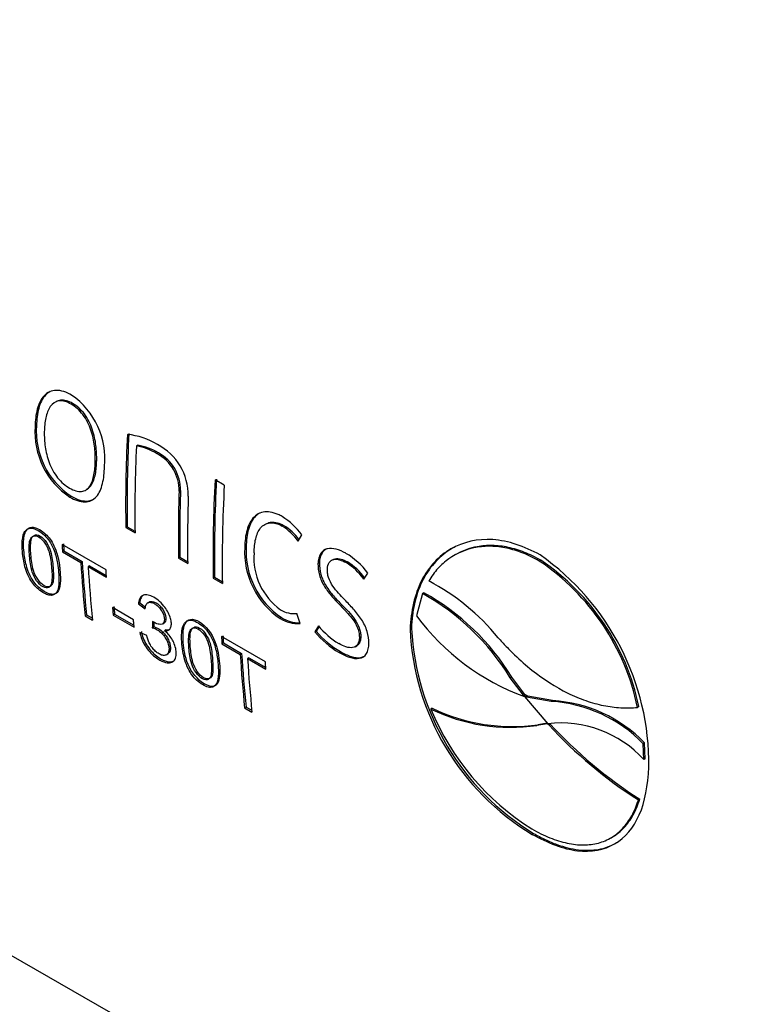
# Paper-space layout 'Invenitec-A4' of a CAD drawing. Header units: millimetres. Extents: x -51 to 244, y -44 to 247.
# Tile 4 of 8: x 193 to 199, y 122 to 131. Entities that reach past the tile are written whole.
import ezdxf

# ---------------------------------------------------------------- set-up
doc = ezdxf.new("R2010")
doc.units = ezdxf.units.MM
doc.layers.add('Default', color=7, linetype='Continuous')
doc.layers.add('FET-30T-30T', color=7, linetype='Continuous')

# ---------------------------------------------------------------- blocks, each defined once
blk = doc.blocks.new('SE1')
at = {"layer": 'FET-30T-30T', "color": 7, "linetype": 'Continuous'}
for p, q in [((224.8573, 92.2824), (259.8051, 72.1053)), ((244.651, 86.0028), (244.6387, 85.9965)), ((244.3346, 85.8083), (244.3222, 85.8014)), ((245.2219, 85.6367), (245.2095, 85.6303)), ((245.403, 85.5687), (245.3907, 85.5623)), ((244.862, 85.5037), (244.8497, 85.4969)), ((245.9799, 85.2872), (245.8991, 85.3339)), ((244.6379, 85.1898), (244.6255, 85.1824)), ((245.596, 85.2393), (245.5837, 85.2326)), ((246.5001, 84.9336), (246.4878, 84.9273)), ((245.1293, 84.9216), (245.117, 84.9142)), ((245.117, 84.9142), (245.1978, 84.8676)), ((245.1293, 84.9216), (245.1976, 84.8822)), ((246.6266, 84.7955), (246.6587, 84.8503)), ((244.9437, 84.5435), (244.5588, 84.7657)), ((244.5748, 84.7105), (244.5625, 84.7024)), ((244.5625, 84.7024), (244.7226, 84.6099)), ((244.5748, 84.7105), (244.735, 84.618)), ((246.1714, 84.7478), (246.159, 84.7409)), ((248.0193, 84.6848), (248.0069, 84.6781)), ((244.735, 84.618), (244.7226, 84.6099)), ((245.591, 84.6551), (245.5787, 84.6477)), ((245.5787, 84.6477), (245.6595, 84.601)), ((245.591, 84.6551), (245.6593, 84.6157)), ((246.8132, 84.6055), (246.8008, 84.599)), ((246.9359, 84.6356), (246.9234, 84.6292)), ((247.0592, 84.6142), (247.0468, 84.6079)), ((248.7527, 84.6285), (248.7402, 84.6217)), ((244.7992, 84.5809), (244.7869, 84.5728)), ((244.7869, 84.5728), (244.9474, 84.4802)), ((244.7992, 84.5809), (244.9464, 84.4959)), ((247.2018, 84.4634), (247.2367, 84.5166)), ((245.895, 84.4795), (245.8826, 84.4721)), ((245.8826, 84.4721), (245.9634, 84.4255)), ((245.895, 84.4795), (245.9632, 84.4401)), ((247.7168, 84.3365), (247.6652, 84.1406)), ((247.7292, 84.3433), (247.7168, 84.3365)), ((245.2393, 84.2551), (245.2269, 84.247)), ((245.2269, 84.247), (245.2871, 84.2012)), ((245.2393, 84.2551), (245.2896, 84.2169)), ((245.321, 84.262), (245.3085, 84.2538)), ((247.0106, 84.2374), (246.9982, 84.2306)), ((245.1843, 84.1074), (245.0009, 84.2133)), ((245.0189, 84.156), (245.0066, 84.1475)), ((245.0189, 84.156), (245.1885, 84.0581)), ((246.6438, 84.0748), (246.6145, 84.1623)), ((244.7736, 84.1487), (244.7614, 84.14)), ((244.7614, 84.14), (244.8256, 84.1029)), ((244.7736, 84.1487), (244.8239, 84.1197)), ((245.0066, 84.1475), (245.19, 84.0416)), ((245.4403, 84.0713), (245.4528, 84.0797)), ((246.4816, 84.1254), (246.4692, 84.118)), ((245.3, 83.9691), (245.2414, 83.9946)), ((245.3617, 84.0458), (245.3494, 84.0374)), ((245.4693, 84.0186), (245.4569, 84.0103)), ((246.8047, 84.054), (246.7738, 83.9997)), ((246.7862, 84.0071), (246.7738, 83.9997)), ((246.8098, 84.0484), (246.7862, 84.0071)), ((247.62, 84.0299), (247.6076, 84.0232)), ((246.3405, 83.7371), (245.9559, 83.9591)), ((245.9719, 83.9039), (245.9596, 83.8958)), ((245.9596, 83.8958), (246.1197, 83.8033)), ((245.9719, 83.9039), (246.1321, 83.8114)), ((247.1759, 83.9581), (247.1636, 83.951)), ((245.4763, 83.8019), (245.4888, 83.8106)), ((246.1321, 83.8114), (246.1197, 83.8033)), ((246.9979, 83.8273), (246.9856, 83.8199)), ((247.1274, 83.8705), (247.14, 83.8779)), ((246.1963, 83.7743), (246.184, 83.7662)), ((246.184, 83.7662), (246.3441, 83.6737)), ((246.1963, 83.7743), (246.3432, 83.6895)), ((248.4983, 83.6048), (248.486, 83.5981)), ((248.6006, 83.446), (248.486, 83.5981)), ((248.613, 83.4528), (248.4983, 83.6048)), ((248.613, 83.4528), (248.6006, 83.446)), ((248.6276, 83.4289), (248.6006, 83.446)), ((248.6101, 83.434), (248.8141, 83.1949)), ((248.6399, 83.4357), (248.613, 83.4528)), ((248.6399, 83.4357), (248.6276, 83.4289)), ((248.8442, 83.3912), (248.6276, 83.4289)), ((248.8566, 83.398), (248.6399, 83.4357)), ((248.8566, 83.398), (248.8442, 83.3912)), ((246.1708, 83.3421), (246.1585, 83.3334)), ((246.1585, 83.3334), (246.2227, 83.2963)), ((246.1708, 83.3421), (246.221, 83.3131)), ((247.8027, 83.3306), (247.7903, 83.3238)), ((249.6125, 83.3459), (249.6001, 83.3391)), ((248.8082, 83.1942), (248.7182, 83.1804)), ((248.7305, 83.1872), (248.7182, 83.1804)), ((248.8102, 83.1994), (248.7305, 83.1872)), ((248.8126, 83.1966), (248.8082, 83.1942)), ((248.8221, 83.1862), (248.8082, 83.1942)), ((248.8344, 83.193), (248.8221, 83.1862)), ((248.8344, 83.193), (248.8307, 83.1951)), ((249.6627, 83.0273), (249.6503, 83.0206)), ((249.6558, 82.8812), (249.6503, 83.0206)), ((249.6682, 82.8879), (249.6627, 83.0273)), ((249.6682, 82.8879), (249.6558, 82.8812)), ((249.6203, 82.5337), (249.608, 82.5269)), ((248.6897, 82.2337), (248.6774, 82.2255)), ((249.3567, 82.1893), (249.3691, 82.1961))]:
    blk.add_line(p, q, dxfattribs=at)
for centre, radius, start, end in [((244.2484, 85.5158), 0.6852, 354.51222, 54.87564), ((245.0092, 85.7542), 0.6886, 176.06945, 236.14294), ((245.0154, 85.7586), 0.6826, 175.82698, 236.42817), ((245.0582, 85.0885), 0.6477, 58.70737, 83.52218), ((245.1248, 85.1293), 0.5081, 58.45246, 80.39998), ((245.1368, 85.135), 0.5089, 58.45528, 80.37077), ((245.164, 85.1976), 0.5007, 359.22541, 62.56955), ((245.2211, 85.2417), 0.3627, 358.56927, 62.12395), ((245.2336, 85.2482), 0.3625, 358.59369, 62.14484), ((246.1897, 84.5224), 0.5723, 34.9595, 58.77071), ((246.2447, 84.5321), 0.464, 34.59789, 58.40609), ((246.257, 84.5382), 0.4642, 35.61841, 58.41152), ((246.8637, 84.7031), 0.7056, 176.92353, 236.01575), ((246.8769, 84.7109), 0.7064, 177.0065, 235.97568), ((246.7945, 84.648), 0.5552, 175.29849, 234.70538), ((246.7097, 84.1243), 0.6569, 36.67084, 59.29159), ((247.4567, 82.8394), 2.2437, 359.37588, 54.91328), ((246.7597, 84.1444), 0.5452, 35.81738, 58.22653), ((246.7719, 84.1504), 0.5456, 36.60358, 58.2311), ((247.5908, 82.9215), 2.0523, 11.74252, 55.93979), ((247.6033, 82.9284), 2.0521, 11.73833, 55.93852), ((246.8724, 82.7263), 1.941, 39.0742, 62.41409), ((246.6986, 82.5063), 2.0944, 31.41722, 60.91119), ((246.711, 82.5131), 2.0943, 31.41627, 60.91117), ((246.5894, 84.3742), 0.2134, 237.15243, 276.73525), ((255.6144, 83.6281), 10.2732, 177.41682, 177.71638), ((255.6128, 83.6353), 10.2593, 177.4928, 177.70664), ((246.6175, 84.3429), 0.2694, 236.6135, 275.60626), ((246.6301, 84.3507), 0.2698, 236.61965, 272.53111), ((249.3163, 85.3635), 2.0547, 216.52634, 249.8977), ((247.3902, 84.5108), 0.8007, 219.6621, 239.64303), ((247.4028, 84.5187), 0.8013, 219.68272, 239.64609), ((247.3863, 84.5379), 0.7566, 219.76475, 237.81486), ((249.8272, 84.1268), 2.222, 182.67296, 238.83789), ((249.8603, 84.1475), 2.2434, 183.00576, 238.54755), ((248.7708, 82.1697), 1.2237, 44.05224, 86.56153), ((248.7832, 82.1765), 1.2237, 44.05189, 86.56208), ((248.4889, 84.7701), 1.6062, 244.21971, 278.20717), ((249.8735, 84.1807), 2.2526, 202.35981, 237.82737), ((248.5013, 84.7769), 1.6062, 244.219, 278.20672), ((248.931, 82.2225), 0.9794, 42.26435, 96.85886), ((251.777, 85.9105), 4.0191, 222.67407, 237.33781), ((251.7894, 85.9173), 4.0192, 222.67434, 237.33797)]:
    blk.add_arc(centre, radius, start, end, dxfattribs=at)
for centre, major_axis, start_param, end_param in [((254.5449, 90.5402), (-6.6675, -11.5484), -0.843008, -0.768616), ((254.5449, 90.5402), (-6.6587, -11.5333), -0.843008, -0.768616), ((254.6257, 90.4935), (-6.6675, -11.5484), -0.838071, -0.768616), ((255.3105, 90.0982), (-6.6675, -11.5484), -0.846921, -0.768607), ((255.3105, 90.0982), (-6.6587, -11.5333), -0.846921, -0.768607), ((255.3913, 90.0515), (-6.6675, -11.5484), -0.846921, -0.768607), ((255.0066, 90.2736), (-6.6675, -11.5484), -0.822083, -0.768616), ((255.0066, 90.2736), (-6.6587, -11.5333), -0.822083, -0.768616), ((255.0874, 90.227), (-6.6675, -11.5484), -0.822523, -0.768616), ((254.1302, 90.7796), (-6.6675, -11.5484), -0.717543, -0.672138), ((254.1302, 90.7796), (-6.6587, -11.5333), -0.717543, -0.672138), ((254.1945, 90.7425), (-6.6675, -11.5484), -0.717543, -0.672138), ((255.5273, 89.973), (-6.6587, -11.5333), -0.717543, -0.672138), ((255.5273, 89.973), (-6.6675, -11.5484), -0.717543, -0.672138), ((255.5916, 89.9359), (-6.6675, -11.5484), -0.717543, -0.672138)]:
    blk.add_ellipse(centre, major_axis=major_axis, ratio=0.57735, start_param=start_param, end_param=end_param, dxfattribs=at)
for points, knots in [([(244.6427, 86.0762), (244.6196, 86.0887), (244.5964, 86.1002), (244.5514, 86.1144), (244.5291, 86.1182), (244.4656, 86.117), (244.4291, 86.0994), (244.3735, 86.0396), (244.3542, 85.9984), (244.3354, 85.9292), (244.3308, 85.9048), (244.3244, 85.8544), (244.3231, 85.828), (244.3222, 85.8014)], [0, 0, 0, 0, 0.125, 0.125, 0.25, 0.25, 0.5, 0.5, 0.75, 0.75, 0.875, 0.875, 1, 1, 1, 1]), ([(244.4533, 86.1067), (244.4386, 86.0988), (244.4252, 86.0883), (244.3996, 86.0607), (244.3877, 86.0429), (244.3681, 86.0036), (244.3603, 85.9821), (244.3478, 85.9361), (244.3432, 85.9116), (244.3368, 85.8612), (244.3355, 85.8348), (244.3346, 85.8083)], [0.3938296, 0.3938296, 0.3938296, 0.3938296, 0.5, 0.5, 0.625, 0.625, 0.75, 0.75, 0.875, 0.875, 1, 1, 1, 1]), ([(244.6387, 85.9965), (244.6203, 86.0064), (244.6019, 86.0153), (244.5664, 86.0252), (244.5488, 86.0269), (244.5007, 86.021), (244.4745, 86.0022), (244.4363, 85.9478), (244.4239, 85.9133), (244.4077, 85.8381), (244.4043, 85.7968), (244.403, 85.7548)], [0, 0, 0, 0, 0.125, 0.125, 0.25, 0.25, 0.5, 0.5, 0.75, 0.75, 1, 1, 1, 1]), ([(244.651, 86.0028), (244.6327, 86.0127), (244.6143, 86.0217), (244.5788, 86.0315), (244.5612, 86.0333), (244.5313, 86.0296), (244.5185, 86.0251), (244.5068, 86.0184)], [0, 0, 0, 0, 0.125, 0.125, 0.25, 0.25, 0.358569, 0.358569, 0.358569, 0.358569]), ([(244.8497, 85.4969), (244.85, 85.5396), (244.8487, 85.5832), (244.8372, 85.6747), (244.8277, 85.7218), (244.8032, 85.7933), (244.7935, 85.817), (244.7702, 85.8626), (244.7565, 85.8848), (244.7265, 85.9244), (244.7097, 85.9425), (244.675, 85.9732), (244.6569, 85.9853), (244.6387, 85.9965)], [0, 0, 0, 0, 0.25, 0.25, 0.5, 0.5, 0.625, 0.625, 0.75, 0.75, 0.875, 0.875, 1, 1, 1, 1]), ([(244.862, 85.5037), (244.8623, 85.5464), (244.8611, 85.59), (244.8496, 85.6814), (244.84, 85.7285), (244.8156, 85.7999), (244.8058, 85.8236), (244.7825, 85.8691), (244.7688, 85.8913), (244.7388, 85.9309), (244.722, 85.9489), (244.6873, 85.9796), (244.6692, 85.9916), (244.651, 86.0028)], [0, 0, 0, 0, 0.25, 0.25, 0.5, 0.5, 0.625, 0.625, 0.75, 0.75, 0.875, 0.875, 1, 1, 1, 1]), ([(244.403, 85.7548), (244.4027, 85.7121), (244.4044, 85.6687), (244.4175, 85.5781), (244.4283, 85.5317), (244.4548, 85.4613), (244.4653, 85.438), (244.49, 85.3932), (244.5044, 85.3714), (244.5356, 85.3324), (244.5528, 85.3146), (244.5881, 85.2842), (244.6063, 85.2721), (244.6245, 85.2609)], [0, 0, 0, 0, 0.25, 0.25, 0.5, 0.5, 0.625, 0.625, 0.75, 0.75, 0.875, 0.875, 1, 1, 1, 1]), ([(244.6245, 85.2609), (244.6428, 85.251), (244.6611, 85.242), (244.6961, 85.2319), (244.7132, 85.2299), (244.7441, 85.2332), (244.7582, 85.2382), (244.7828, 85.2548), (244.7931, 85.266), (244.8198, 85.3058), (244.8308, 85.3394), (244.8455, 85.4141), (244.8483, 85.4549), (244.8497, 85.4969)], [0, 0, 0, 0, 0.125, 0.125, 0.25, 0.25, 0.375, 0.375, 0.5, 0.5, 0.75, 0.75, 1, 1, 1, 1]), ([(244.6255, 85.1824), (244.6486, 85.1699), (244.6717, 85.1583), (244.716, 85.1438), (244.7378, 85.1398), (244.7989, 85.14), (244.8331, 85.1566), (244.8844, 85.2145), (244.9018, 85.2547), (244.9186, 85.323), (244.9227, 85.3472), (244.9284, 85.3973), (244.9296, 85.4236), (244.9305, 85.4503)], [0, 0, 0, 0, 0.125, 0.125, 0.25, 0.25, 0.5, 0.5, 0.75, 0.75, 0.875, 0.875, 1, 1, 1, 1]), ([(244.7778, 85.2505), (244.7795, 85.2515), (244.7812, 85.2525), (244.7951, 85.2619), (244.8054, 85.2731), (244.8321, 85.3129), (244.8431, 85.3463), (244.8579, 85.421), (244.8607, 85.4617), (244.862, 85.5037)], [0.3582571, 0.3582571, 0.3582571, 0.3582571, 0.375, 0.375, 0.5, 0.5, 0.75, 0.75, 1, 1, 1, 1]), ([(244.6379, 85.1898), (244.6611, 85.1772), (244.6842, 85.1656), (244.7287, 85.1511), (244.7506, 85.1471), (244.7956, 85.1473), (244.818, 85.1536), (244.8375, 85.165)], [0, 0, 0, 0, 0.125, 0.125, 0.25, 0.25, 0.4024308, 0.4024308, 0.4024308, 0.4024308]), ([(246.4864, 85.0117), (246.4747, 85.0181), (246.463, 85.0244), (246.4398, 85.0347), (246.4284, 85.0389), (246.3944, 85.0491), (246.3719, 85.0526), (246.3293, 85.052), (246.3094, 85.0482), (246.2726, 85.033), (246.2559, 85.0216), (246.2269, 84.9932), (246.2143, 84.9759), (246.1937, 84.9371), (246.1855, 84.9157), (246.1725, 84.8698), (246.1677, 84.8452), (246.1612, 84.7944), (246.16, 84.7677), (246.159, 84.7409)], [0, 0, 0, 0, 0.0625, 0.0625, 0.125, 0.125, 0.25, 0.25, 0.375, 0.375, 0.5, 0.5, 0.625, 0.625, 0.75, 0.75, 0.875, 0.875, 1, 1, 1, 1]), ([(246.2899, 85.0406), (246.2768, 85.0335), (246.2647, 85.0245), (246.2393, 84.9997), (246.2267, 84.9824), (246.2061, 84.9437), (246.1979, 84.9224), (246.1849, 84.8765), (246.1801, 84.852), (246.1736, 84.8012), (246.1724, 84.7745), (246.1714, 84.7478)], [0.4063273, 0.4063273, 0.4063273, 0.4063273, 0.5, 0.5, 0.625, 0.625, 0.75, 0.75, 0.875, 0.875, 1, 1, 1, 1]), ([(246.2412, 84.6935), (246.2419, 84.7148), (246.2428, 84.7361), (246.2472, 84.7767), (246.2505, 84.7964), (246.2639, 84.8528), (246.2777, 84.8864), (246.3091, 84.9247), (246.3213, 84.9352), (246.3487, 84.9504), (246.3643, 84.955), (246.3971, 84.9577), (246.4147, 84.9558), (246.4509, 84.9459), (246.4693, 84.9374), (246.4878, 84.9273)], [0, 0, 0, 0, 0.125, 0.125, 0.25, 0.25, 0.5, 0.5, 0.625, 0.625, 0.75, 0.75, 0.875, 0.875, 1, 1, 1, 1]), ([(246.3499, 84.9503), (246.3631, 84.9572), (246.3776, 84.9615), (246.4094, 84.9641), (246.427, 84.9622), (246.4633, 84.9522), (246.4817, 84.9437), (246.5001, 84.9336)], [0.6320108, 0.6320108, 0.6320108, 0.6320108, 0.75, 0.75, 0.875, 0.875, 1, 1, 1, 1]), ([(244.5288, 84.5214), (244.5267, 84.5475), (244.524, 84.5743), (244.5193, 84.602), (244.5134, 84.6374), (244.5041, 84.675), (244.4897, 84.713), (244.4812, 84.7354), (244.4706, 84.7584), (244.4577, 84.7801), (244.446, 84.7996), (244.432, 84.8186), (244.417, 84.8349), (244.3999, 84.8534), (244.381, 84.8689), (244.3626, 84.8807), (244.3447, 84.8923), (244.3264, 84.9013), (244.3095, 84.906), (244.295, 84.91), (244.2811, 84.9108), (244.2694, 84.9078), (244.2577, 84.9049), (244.2478, 84.8984), (244.2399, 84.8895), (244.2306, 84.879), (244.2239, 84.8653), (244.2192, 84.8499), (244.2099, 84.8195), (244.2083, 84.7822), (244.2094, 84.7442), (244.2101, 84.7195), (244.2122, 84.6941), (244.2153, 84.6683), (244.2204, 84.6269), (244.2286, 84.5833), (244.244, 84.5384), (244.2523, 84.5143), (244.263, 84.4892), (244.2767, 84.4651), (244.2866, 84.4478), (244.2982, 84.4307), (244.3109, 84.4152), (244.3236, 84.3997), (244.3377, 84.3855), (244.3519, 84.3736), (244.3686, 84.3595), (244.3859, 84.348), (244.4027, 84.339), (244.4168, 84.3314), (244.4309, 84.3257), (244.4439, 84.3228), (244.4584, 84.3196), (244.4718, 84.32), (244.4828, 84.3241), (244.4937, 84.3281), (244.5026, 84.3358), (244.5094, 84.3457), (244.5181, 84.3586), (244.5237, 84.3755), (244.5269, 84.3941), (244.5323, 84.4241), (244.5323, 84.4588), (244.5305, 84.4945), (244.53, 84.5034), (244.5295, 84.5123), (244.5288, 84.5214)], [0, 0, 0, 0, 0.053753, 0.053753, 0.053753, 0.122808, 0.122808, 0.122808, 0.163375, 0.163375, 0.163375, 0.200087, 0.200087, 0.200087, 0.241996, 0.241996, 0.241996, 0.282522, 0.282522, 0.282522, 0.317166, 0.317166, 0.317166, 0.351568, 0.351568, 0.351568, 0.392102, 0.392102, 0.392102, 0.472759, 0.472759, 0.472759, 0.524752, 0.524752, 0.524752, 0.608567, 0.608567, 0.608567, 0.65354, 0.65354, 0.65354, 0.685799, 0.685799, 0.685799, 0.718044, 0.718044, 0.718044, 0.756066, 0.756066, 0.756066, 0.788268, 0.788268, 0.788268, 0.824263, 0.824263, 0.824263, 0.859943, 0.859943, 0.859943, 0.906391, 0.906391, 0.906391, 0.981406, 0.981406, 0.981406, 1, 1, 1, 1]), ([(244.5411, 84.5298), (244.5399, 84.5446), (244.5385, 84.5597), (244.5366, 84.575), (244.532, 84.6139), (244.5243, 84.6552), (244.5103, 84.6978), (244.502, 84.723), (244.4915, 84.7491), (244.478, 84.7741), (244.4684, 84.7919), (244.4571, 84.8094), (244.4446, 84.8251), (244.4321, 84.8409), (244.4182, 84.8552), (244.4041, 84.8672), (244.385, 84.8833), (244.3651, 84.896), (244.3459, 84.9049), (244.332, 84.9114), (244.3182, 84.9159), (244.3056, 84.9172), (244.293, 84.9186), (244.2813, 84.9169), (244.2715, 84.9123), (244.2575, 84.9057), (244.247, 84.8932), (244.2394, 84.8782), (244.2319, 84.8633), (244.2273, 84.8452), (244.2246, 84.826), (244.2184, 84.7814), (244.2212, 84.7301), (244.2275, 84.6782), (244.2325, 84.6366), (244.2407, 84.5929), (244.2561, 84.5478), (244.2643, 84.5237), (244.275, 84.4987), (244.2886, 84.4746), (244.2984, 84.4572), (244.3099, 84.4401), (244.3226, 84.4246), (244.3353, 84.409), (244.3493, 84.3948), (244.3635, 84.3828), (244.3803, 84.3686), (244.3977, 84.357), (244.4145, 84.348), (244.4287, 84.3403), (244.4428, 84.3346), (244.4558, 84.3316), (244.4703, 84.3284), (244.4837, 84.3287), (244.4948, 84.3327), (244.5057, 84.3366), (244.5147, 84.3442), (244.5214, 84.354), (244.5301, 84.3666), (244.5357, 84.3832), (244.539, 84.4013), (244.5446, 84.4315), (244.5446, 84.4666), (244.5428, 84.5026), (244.5424, 84.5115), (244.5418, 84.5206), (244.5411, 84.5298)], [0, 0, 0, 0, 0.030481, 0.030481, 0.030481, 0.108472, 0.108472, 0.108472, 0.154391, 0.154391, 0.154391, 0.186784, 0.186784, 0.186784, 0.219173, 0.219173, 0.219173, 0.262946, 0.262946, 0.262946, 0.294662, 0.294662, 0.294662, 0.32652, 0.32652, 0.32652, 0.372401, 0.372401, 0.372401, 0.417657, 0.417657, 0.417657, 0.523008, 0.523008, 0.523008, 0.607422, 0.607422, 0.607422, 0.652454, 0.652454, 0.652454, 0.68476, 0.68476, 0.68476, 0.717056, 0.717056, 0.717056, 0.755333, 0.755333, 0.755333, 0.787629, 0.787629, 0.787629, 0.82366, 0.82366, 0.82366, 0.859385, 0.859385, 0.859385, 0.905188, 0.905188, 0.905188, 0.981172, 0.981172, 0.981172, 1, 1, 1, 1]), ([(244.4674, 84.557), (244.4638, 84.6017), (244.4592, 84.6502), (244.4303, 84.7527), (244.3925, 84.8123), (244.3094, 84.8575), (244.2818, 84.831), (244.2675, 84.7542), (244.2696, 84.71), (244.2771, 84.6202), (244.2824, 84.5739), (244.3128, 84.4753), (244.3515, 84.4168), (244.4327, 84.3726), (244.4605, 84.3945), (244.4737, 84.4684), (244.471, 84.5124), (244.4674, 84.557)], [0, 0, 0, 0, 0.125, 0.125, 0.25, 0.25, 0.375, 0.375, 0.5, 0.5, 0.625, 0.625, 0.75, 0.75, 0.875, 0.875, 1, 1, 1, 1]), ([(244.4797, 84.5654), (244.4761, 84.6104), (244.4717, 84.6569), (244.444, 84.7571), (244.4082, 84.8167), (244.3256, 84.8651), (244.2958, 84.8425), (244.2799, 84.7675), (244.2818, 84.7226), (244.2889, 84.6328), (244.2938, 84.587), (244.3234, 84.4878), (244.3609, 84.4284), (244.4432, 84.3809), (244.4724, 84.402), (244.4861, 84.4761), (244.4833, 84.5204), (244.4797, 84.5654)], [0, 0, 0, 0, 0.125, 0.125, 0.25, 0.25, 0.375, 0.375, 0.5, 0.5, 0.625, 0.625, 0.75, 0.75, 0.875, 0.875, 1, 1, 1, 1]), ([(248.7464, 84.6754), (248.6082, 84.75), (248.4671, 84.8008), (248.1991, 84.8176), (248.0723, 84.7886), (247.8594, 84.666), (247.7702, 84.5707), (247.6472, 84.3312), (247.6161, 84.1818), (247.6076, 84.0232)], [0, 0, 0, 0, 0.25, 0.25, 0.5, 0.5, 0.75, 0.75, 1, 1, 1, 1]), ([(248.0339, 84.7611), (248.0158, 84.7531), (247.9981, 84.7441), (247.9265, 84.7034), (247.8777, 84.6649), (247.7911, 84.5728), (247.7531, 84.5189), (247.6905, 84.3979), (247.6661, 84.3304), (247.6404, 84.223), (247.6335, 84.1861), (247.6245, 84.1094), (247.6221, 84.0696), (247.62, 84.0299)], [0.4599838, 0.4599838, 0.4599838, 0.4599838, 0.5, 0.5, 0.625, 0.625, 0.75, 0.75, 0.875, 0.875, 0.9375, 0.9375, 1, 1, 1, 1]), ([(248.7527, 84.6285), (248.7288, 84.6416), (248.705, 84.6547), (248.6575, 84.6781), (248.6337, 84.6885), (248.5626, 84.7165), (248.5153, 84.7311), (248.4211, 84.7512), (248.3739, 84.7567), (248.2829, 84.7586), (248.2388, 84.7551), (248.134, 84.7358), (248.0745, 84.7148), (248.02, 84.6851)], [0, 0, 0, 0, 0.0625, 0.0625, 0.125, 0.125, 0.25, 0.25, 0.375, 0.375, 0.5, 0.5, 0.6816296, 0.6816296, 0.6816296, 0.6816296]), ([(247.0452, 84.6891), (247.0168, 84.7048), (246.9884, 84.7182), (246.9334, 84.7327), (246.9062, 84.7345), (246.8586, 84.722), (246.8381, 84.7076), (246.8167, 84.6737), (246.8113, 84.6607), (246.8036, 84.6319), (246.8018, 84.6156), (246.8008, 84.599)], [0, 0, 0, 0, 0.25, 0.25, 0.5, 0.5, 0.75, 0.75, 0.875, 0.875, 1, 1, 1, 1]), ([(246.8758, 84.7275), (246.8601, 84.7197), (246.8465, 84.7077), (246.8291, 84.6802), (246.8236, 84.6672), (246.816, 84.6384), (246.8142, 84.6221), (246.8132, 84.6055)], [0.5692841, 0.5692841, 0.5692841, 0.5692841, 0.75, 0.75, 0.875, 0.875, 1, 1, 1, 1]), ([(248.7402, 84.6217), (248.7164, 84.6348), (248.6926, 84.6479), (248.645, 84.6713), (248.6213, 84.6817), (248.5502, 84.7097), (248.5029, 84.7243), (248.4086, 84.7444), (248.3614, 84.7499), (248.2705, 84.7518), (248.2263, 84.7483), (248.0982, 84.7247), (248.0177, 84.6908), (247.9136, 84.6166), (247.8814, 84.5879), (247.8368, 84.5393), (247.8225, 84.5221), (247.7959, 84.4855), (247.7835, 84.4661), (247.7713, 84.4466)], [0, 0, 0, 0, 0.0625, 0.0625, 0.125, 0.125, 0.25, 0.25, 0.375, 0.375, 0.5, 0.5, 0.75, 0.75, 0.875, 0.875, 0.9375, 0.9375, 1, 1, 1, 1]), ([(246.8008, 84.599), (246.8003, 84.5671), (246.804, 84.5332), (246.8232, 84.4638), (246.8389, 84.4291), (246.8788, 84.365), (246.9014, 84.3364), (246.9488, 84.2817), (246.9735, 84.256), (246.9982, 84.2306)], [0, 0, 0, 0, 0.25, 0.25, 0.5, 0.5, 0.75, 0.75, 1, 1, 1, 1]), ([(246.8132, 84.6055), (246.8127, 84.5736), (246.8163, 84.5398), (246.8356, 84.4704), (246.8513, 84.4357), (246.8912, 84.3717), (246.9138, 84.3431), (246.9612, 84.2885), (246.9859, 84.2628), (247.0106, 84.2374)], [0, 0, 0, 0, 0.25, 0.25, 0.5, 0.5, 0.75, 0.75, 1, 1, 1, 1]), ([(246.8831, 84.5515), (246.8844, 84.5734), (246.8893, 84.5933), (246.9087, 84.622), (246.9227, 84.6311), (246.9545, 84.6385), (246.9726, 84.6371), (247.0091, 84.6272), (247.028, 84.6183), (247.0468, 84.6079)], [0, 0, 0, 0, 0.25, 0.25, 0.5, 0.5, 0.75, 0.75, 1, 1, 1, 1]), ([(246.9358, 84.6357), (246.9406, 84.6381), (246.9457, 84.6399), (246.9669, 84.6449), (246.985, 84.6434), (247.0214, 84.6336), (247.0404, 84.6246), (247.0592, 84.6142)], [0.4166128, 0.4166128, 0.4166128, 0.4166128, 0.5, 0.5, 0.75, 0.75, 1, 1, 1, 1]), ([(247.0354, 84.282), (247.0172, 84.3008), (246.999, 84.3196), (246.9637, 84.3589), (246.9465, 84.3793), (246.9152, 84.425), (246.9015, 84.4506), (246.8891, 84.4895), (246.8863, 84.5022), (246.8831, 84.5275), (246.8829, 84.5396), (246.8831, 84.5515)], [0, 0, 0, 0, 0.25, 0.25, 0.5, 0.5, 0.75, 0.75, 0.875, 0.875, 1, 1, 1, 1]), ([(245.4569, 84.0103), (245.464, 84.01), (245.4711, 84.01), (245.4775, 84.0112), (245.487, 84.0131), (245.4953, 84.0175), (245.5016, 84.0244), (245.5079, 84.0311), (245.5123, 84.0404), (245.5145, 84.0515), (245.5166, 84.0619), (245.5168, 84.074), (245.5153, 84.0867), (245.5138, 84.1004), (245.5106, 84.1151), (245.5059, 84.1299), (245.5002, 84.1477), (245.4919, 84.1662), (245.4817, 84.1836), (245.4728, 84.199), (245.4623, 84.2138), (245.4511, 84.2273), (245.4355, 84.2464), (245.4182, 84.2637), (245.4007, 84.2778), (245.3835, 84.2915), (245.3659, 84.3028), (245.3488, 84.311), (245.3324, 84.319), (245.3161, 84.3242), (245.3014, 84.3256), (245.2866, 84.3269), (245.2731, 84.3241), (245.2622, 84.3176), (245.2524, 84.3119), (245.2445, 84.3031), (245.2389, 84.2921), (245.2324, 84.2794), (245.229, 84.2636), (245.2269, 84.247)], [0, 0, 0, 0, 0.04483, 0.04483, 0.04483, 0.111982, 0.111982, 0.111982, 0.17813, 0.17813, 0.17813, 0.239542, 0.239542, 0.239542, 0.305083, 0.305083, 0.305083, 0.383748, 0.383748, 0.383748, 0.452541, 0.452541, 0.452541, 0.549568, 0.549568, 0.549568, 0.643931, 0.643931, 0.643931, 0.734332, 0.734332, 0.734332, 0.825644, 0.825644, 0.825644, 0.906924, 0.906924, 0.906924, 1, 1, 1, 1]), ([(245.2724, 84.3244), (245.2635, 84.3186), (245.2564, 84.3103), (245.2511, 84.3), (245.2447, 84.2874), (245.2413, 84.2717), (245.2393, 84.2551)], [0.8318645, 0.8318645, 0.8318645, 0.8318645, 0.9074034, 0.9074034, 0.9074034, 1, 1, 1, 1]), ([(245.2871, 84.2012), (245.288, 84.2093), (245.289, 84.2174), (245.2908, 84.2248), (245.2935, 84.2354), (245.2981, 84.2447), (245.3048, 84.2509), (245.31, 84.2556), (245.3165, 84.2586), (245.3239, 84.2596), (245.3313, 84.2606), (245.3397, 84.2595), (245.3485, 84.2567), (245.3573, 84.2539), (245.3667, 84.2494), (245.376, 84.2433), (245.3863, 84.2366), (245.3967, 84.2279), (245.4063, 84.2178), (245.4152, 84.2083), (245.4236, 84.1974), (245.4307, 84.1859), (245.4372, 84.1754), (245.4429, 84.1642), (245.4469, 84.1533), (245.4505, 84.1432), (245.4529, 84.1332), (245.4541, 84.124), (245.4553, 84.1146), (245.4554, 84.1056), (245.4544, 84.0976), (245.4534, 84.0904), (245.4513, 84.0839), (245.448, 84.0789), (245.4447, 84.0739), (245.44, 84.0705), (245.4346, 84.0685), (245.4273, 84.0658), (245.4185, 84.0655), (245.4093, 84.0668), (245.3962, 84.0687), (245.3819, 84.0739), (245.3674, 84.0816), (245.3622, 84.0844), (245.3569, 84.0876), (245.3517, 84.0911)], [0, 0, 0, 0, 0.059603, 0.059603, 0.059603, 0.146998, 0.146998, 0.146998, 0.213367, 0.213367, 0.213367, 0.279856, 0.279856, 0.279856, 0.347132, 0.347132, 0.347132, 0.421704, 0.421704, 0.421704, 0.49106, 0.49106, 0.49106, 0.554787, 0.554787, 0.554787, 0.613215, 0.613215, 0.613215, 0.672598, 0.672598, 0.672598, 0.727094, 0.727094, 0.727094, 0.781946, 0.781946, 0.781946, 0.856477, 0.856477, 0.856477, 0.962225, 0.962225, 0.962225, 1, 1, 1, 1]), ([(245.3208, 84.2619), (245.3253, 84.265), (245.3306, 84.267), (245.3364, 84.2677), (245.3438, 84.2687), (245.3523, 84.2675), (245.3611, 84.2647), (245.37, 84.2619), (245.3794, 84.2573), (245.3887, 84.2512), (245.3989, 84.2445), (245.4094, 84.2357), (245.4189, 84.2255), (245.4278, 84.216), (245.4362, 84.2051), (245.4433, 84.1936), (245.4498, 84.1831), (245.4554, 84.1719), (245.4594, 84.1609), (245.463, 84.1509), (245.4653, 84.141), (245.4665, 84.1318), (245.4676, 84.1224), (245.4678, 84.1134), (245.4667, 84.1055), (245.4657, 84.0983), (245.4636, 84.0919), (245.4602, 84.087), (245.4582, 84.0839), (245.4556, 84.0815), (245.4527, 84.0796)], [0.1617331, 0.1617331, 0.1617331, 0.1617331, 0.2139815, 0.2139815, 0.2139815, 0.2804562, 0.2804562, 0.2804562, 0.3479156, 0.3479156, 0.3479156, 0.422599, 0.422599, 0.422599, 0.4919945, 0.4919945, 0.4919945, 0.5557361, 0.5557361, 0.5557361, 0.613988, 0.613988, 0.613988, 0.6734858, 0.6734858, 0.6734858, 0.7277231, 0.7277231, 0.7277231, 0.7614104, 0.7614104, 0.7614104, 0.7614104]), ([(247.0106, 84.2374), (247.0488, 84.1983), (247.0875, 84.1595), (247.1377, 84.0884), (247.1526, 84.0622), (247.1671, 84.0222), (247.1706, 84.0086), (247.1751, 83.9826), (247.1757, 83.9703), (247.1759, 83.9581)], [0, 0, 0, 0, 0.5, 0.5, 0.75, 0.75, 0.875, 0.875, 1, 1, 1, 1]), ([(247.2472, 83.9012), (247.2465, 83.9339), (247.2419, 83.9688), (247.2202, 84.0407), (247.2031, 84.0768), (247.1605, 84.1427), (247.1365, 84.1722), (247.0868, 84.2287), (247.0611, 84.2554), (247.0354, 84.282)], [0, 0, 0, 0, 0.25, 0.25, 0.5, 0.5, 0.75, 0.75, 1, 1, 1, 1]), ([(246.9982, 84.2306), (246.9992, 84.2296), (247.0001, 84.2286), (247.0011, 84.2276), (247.002, 84.2267), (247.003, 84.2257), (247.004, 84.2247), (247.0049, 84.2237), (247.0059, 84.2227), (247.0068, 84.2217), (247.0073, 84.2213), (247.0078, 84.2208), (247.0083, 84.2203), (247.0092, 84.2193), (247.0102, 84.2183), (247.0111, 84.2173), (247.0116, 84.2168), (247.0121, 84.2163), (247.0126, 84.2158), (247.0135, 84.2148), (247.0145, 84.2139), (247.0154, 84.2129), (247.0159, 84.2124), (247.0164, 84.2119), (247.0169, 84.2114), (247.0178, 84.2104), (247.0188, 84.2094), (247.0197, 84.2084), (247.0202, 84.2079), (247.0207, 84.2074), (247.0211, 84.2069), (247.0216, 84.2064), (247.0221, 84.2059), (247.0226, 84.2054), (247.0235, 84.2045), (247.0245, 84.2035), (247.0254, 84.2025), (247.0259, 84.202), (247.0264, 84.2015), (247.0269, 84.201), (247.0273, 84.2005), (247.0278, 84.2), (247.0283, 84.1995), (247.0292, 84.1985), (247.0302, 84.1975), (247.0311, 84.1965), (247.0316, 84.196), (247.0321, 84.1955), (247.0326, 84.195), (247.033, 84.1945), (247.0335, 84.194), (247.034, 84.1935), (247.0345, 84.193), (247.0349, 84.1925), (247.0354, 84.192), (247.0359, 84.1915), (247.0364, 84.191), (247.0368, 84.1905), (247.0378, 84.1895), (247.0387, 84.1885), (247.0397, 84.1875), (247.0402, 84.187), (247.0406, 84.1865), (247.0411, 84.186), (247.0416, 84.1855), (247.0421, 84.1849), (247.0425, 84.1844), (247.043, 84.1839), (247.0435, 84.1834), (247.0439, 84.1829), (247.0444, 84.1824), (247.0449, 84.1819), (247.0454, 84.1814), (247.0458, 84.1809), (247.0463, 84.1804), (247.0468, 84.1799), (247.0472, 84.1794), (247.0477, 84.1789), (247.0482, 84.1784), (247.0487, 84.1778), (247.0491, 84.1773), (247.0496, 84.1768), (247.0505, 84.1758), (247.0515, 84.1748), (247.0524, 84.1738), (247.0562, 84.1696), (247.0599, 84.1655), (247.0636, 84.1613), (247.0784, 84.1445), (247.093, 84.1269), (247.1065, 84.1081), (247.1201, 84.0891), (247.1328, 84.0684), (247.1424, 84.047), (247.1497, 84.0307), (247.1553, 84.0137), (247.1588, 83.9975), (247.1622, 83.9814), (247.1632, 83.9659), (247.1636, 83.951)], [0, 0, 0, 0, 0.012462, 0.012462, 0.012462, 0.024924, 0.024924, 0.024924, 0.037386, 0.037386, 0.037386, 0.043617, 0.043617, 0.043617, 0.056079, 0.056079, 0.056079, 0.06231, 0.06231, 0.06231, 0.074771, 0.074771, 0.074771, 0.081002, 0.081002, 0.081002, 0.093464, 0.093464, 0.093464, 0.099695, 0.099695, 0.099695, 0.105926, 0.105926, 0.105926, 0.118388, 0.118388, 0.118388, 0.124619, 0.124619, 0.124619, 0.13085, 0.13085, 0.13085, 0.143312, 0.143312, 0.143312, 0.149543, 0.149543, 0.149543, 0.155774, 0.155774, 0.155774, 0.162005, 0.162005, 0.162005, 0.168236, 0.168236, 0.168236, 0.180698, 0.180698, 0.180698, 0.186929, 0.186929, 0.186929, 0.19316, 0.19316, 0.19316, 0.199391, 0.199391, 0.199391, 0.205622, 0.205622, 0.205622, 0.211853, 0.211853, 0.211853, 0.218084, 0.218084, 0.218084, 0.224315, 0.224315, 0.224315, 0.236777, 0.236777, 0.236777, 0.286635, 0.286635, 0.286635, 0.487073, 0.487073, 0.487073, 0.690998, 0.690998, 0.690998, 0.846209, 0.846209, 0.846209, 1, 1, 1, 1]), ([(245.9255, 83.7148), (245.9238, 83.7371), (245.9215, 83.7598), (245.9182, 83.7831), (245.913, 83.8188), (245.9046, 83.8568), (245.8908, 83.8954), (245.8825, 83.9186), (245.8723, 83.9424), (245.8594, 83.9651), (245.849, 83.9834), (245.8368, 84.0013), (245.8234, 84.0172), (245.8101, 84.0331), (245.7954, 84.0473), (245.7806, 84.059), (245.7618, 84.074), (245.7422, 84.0857), (245.7236, 84.0934), (245.7097, 84.0992), (245.6961, 84.1027), (245.6838, 84.103), (245.6715, 84.1033), (245.6603, 84.1004), (245.6511, 84.0948), (245.6368, 84.0861), (245.6266, 84.0711), (245.6197, 84.0534), (245.6129, 84.0359), (245.6093, 84.0153), (245.6075, 83.9936), (245.6034, 83.9436), (245.6075, 83.8878), (245.6168, 83.8307), (245.6209, 83.8054), (245.6264, 83.7794), (245.6342, 83.7529), (245.6418, 83.7271), (245.6517, 83.7003), (245.6652, 83.6741), (245.6742, 83.6565), (245.6849, 83.639), (245.697, 83.6227), (245.709, 83.6065), (245.7226, 83.5912), (245.7366, 83.578), (245.7539, 83.5618), (245.7722, 83.5484), (245.7899, 83.538), (245.8069, 83.5279), (245.8239, 83.52), (245.8395, 83.5162), (245.8542, 83.5127), (245.8679, 83.513), (245.879, 83.5171), (245.89, 83.5212), (245.899, 83.5288), (245.9059, 83.5387), (245.9149, 83.5517), (245.9206, 83.5686), (245.924, 83.5873), (245.9293, 83.6173), (245.9292, 83.6521), (245.9273, 83.6879), (245.9268, 83.6968), (245.9262, 83.7058), (245.9255, 83.7148)], [0, 0, 0, 0, 0.045703, 0.045703, 0.045703, 0.116131, 0.116131, 0.116131, 0.158089, 0.158089, 0.158089, 0.191801, 0.191801, 0.191801, 0.225456, 0.225456, 0.225456, 0.268404, 0.268404, 0.268404, 0.300365, 0.300365, 0.300365, 0.332388, 0.332388, 0.332388, 0.382218, 0.382218, 0.382218, 0.431181, 0.431181, 0.431181, 0.544635, 0.544635, 0.544635, 0.594582, 0.594582, 0.594582, 0.643226, 0.643226, 0.643226, 0.675596, 0.675596, 0.675596, 0.708064, 0.708064, 0.708064, 0.748268, 0.748268, 0.748268, 0.786727, 0.786727, 0.786727, 0.8232, 0.8232, 0.8232, 0.859236, 0.859236, 0.859236, 0.906252, 0.906252, 0.906252, 0.981387, 0.981387, 0.981387, 1, 1, 1, 1]), ([(245.9379, 83.7232), (245.9331, 83.7843), (245.9245, 83.8487), (245.8713, 83.9866), (245.8173, 84.0559), (245.7342, 84.1046), (245.7066, 84.1137), (245.6622, 84.107), (245.6463, 84.0913), (245.6157, 84.0295), (245.6162, 83.9684), (245.6257, 83.8476), (245.6345, 83.7837), (245.6902, 83.6478), (245.7466, 83.5793), (245.8306, 83.53), (245.8581, 83.5202), (245.9013, 83.5257), (245.9166, 83.5406), (245.9447, 83.6014), (245.9426, 83.6621), (245.9379, 83.7232)], [0, 0, 0, 0, 0.125, 0.125, 0.25, 0.25, 0.3125, 0.3125, 0.375, 0.375, 0.5, 0.5, 0.625, 0.625, 0.75, 0.75, 0.8125, 0.8125, 0.875, 0.875, 1, 1, 1, 1]), ([(245.2414, 83.9946), (245.2433, 83.985), (245.2453, 83.9754), (245.248, 83.9656), (245.2529, 83.9472), (245.2605, 83.9277), (245.27, 83.9087), (245.2797, 83.8892), (245.292, 83.8697), (245.3054, 83.8517), (245.3187, 83.834), (245.3335, 83.8174), (245.3488, 83.803), (245.3648, 83.7878), (245.3818, 83.7747), (245.3983, 83.7643), (245.4215, 83.7496), (245.4451, 83.7382), (245.4663, 83.7329), (245.4824, 83.7289), (245.4975, 83.7285), (245.5103, 83.7318), (245.523, 83.7352), (245.5341, 83.7418), (245.5425, 83.7518), (245.5512, 83.7621), (245.5567, 83.777), (245.5586, 83.7944), (245.5602, 83.809), (245.5594, 83.8257), (245.5565, 83.8434), (245.5538, 83.8598), (245.549, 83.8775), (245.5419, 83.8953), (245.5361, 83.9102), (245.5284, 83.9254), (245.5194, 83.9397), (245.5104, 83.9541), (245.4999, 83.9679), (245.4888, 83.9801), (245.4786, 83.9913), (245.4677, 84.001), (245.4569, 84.0103)], [0, 0, 0, 0, 0.038341, 0.038341, 0.038341, 0.111121, 0.111121, 0.111121, 0.186075, 0.186075, 0.186075, 0.259714, 0.259714, 0.259714, 0.337311, 0.337311, 0.337311, 0.446469, 0.446469, 0.446469, 0.528586, 0.528586, 0.528586, 0.610364, 0.610364, 0.610364, 0.696732, 0.696732, 0.696732, 0.768973, 0.768973, 0.768973, 0.836563, 0.836563, 0.836563, 0.892759, 0.892759, 0.892759, 0.948947, 0.948947, 0.948947, 1, 1, 1, 1]), ([(245.2537, 84.0031), (245.2557, 83.9935), (245.2577, 83.9838), (245.2604, 83.9738), (245.2653, 83.9554), (245.2729, 83.936), (245.2824, 83.917), (245.2922, 83.8976), (245.3044, 83.8781), (245.3179, 83.8602), (245.3311, 83.8426), (245.3459, 83.826), (245.3612, 83.8116), (245.3773, 83.7964), (245.3942, 83.7833), (245.4108, 83.7729), (245.434, 83.7582), (245.4575, 83.7469), (245.4788, 83.7416), (245.4949, 83.7376), (245.51, 83.7372), (245.5228, 83.7406), (245.5301, 83.7425), (245.5368, 83.7455), (245.5428, 83.7496)], [0, 0, 0, 0, 0.0387518, 0.0387518, 0.0387518, 0.1114442, 0.1114442, 0.1114442, 0.1862317, 0.1862317, 0.1862317, 0.25987, 0.25987, 0.25987, 0.3375605, 0.3375605, 0.3375605, 0.4468603, 0.4468603, 0.4468603, 0.5290771, 0.5290771, 0.5290771, 0.575933, 0.575933, 0.575933, 0.575933]), ([(245.3494, 84.0374), (245.3573, 84.0348), (245.3652, 84.0321), (245.3732, 84.0288), (245.3863, 84.0235), (245.4001, 84.0155), (245.4135, 84.005), (245.4238, 83.9969), (245.4341, 83.987), (245.4435, 83.9761), (245.4529, 83.9651), (245.4616, 83.9528), (245.4689, 83.9402), (245.4759, 83.9281), (245.4817, 83.9154), (245.486, 83.9032), (245.4904, 83.8909), (245.4933, 83.8787), (245.4948, 83.8675), (245.4964, 83.8549), (245.4963, 83.8432), (245.4944, 83.8332), (245.4924, 83.8225), (245.4883, 83.8135), (245.4823, 83.8071), (245.4767, 83.8012), (245.4694, 83.7971), (245.461, 83.7954), (245.4523, 83.7936), (245.442, 83.7945), (245.4311, 83.7979), (245.4212, 83.801), (245.4107, 83.8061), (245.4002, 83.8127), (245.3902, 83.819), (245.38, 83.8268), (245.3703, 83.8362), (245.3607, 83.8456), (245.3514, 83.8566), (245.3432, 83.8681), (245.3352, 83.8794), (245.3283, 83.8916), (245.3226, 83.9036), (245.3122, 83.9257), (245.3058, 83.9477), (245.3, 83.9691)], [0, 0, 0, 0, 0.049174, 0.049174, 0.049174, 0.130073, 0.130073, 0.130073, 0.192437, 0.192437, 0.192437, 0.254931, 0.254931, 0.254931, 0.31483, 0.31483, 0.31483, 0.37516, 0.37516, 0.37516, 0.442505, 0.442505, 0.442505, 0.514088, 0.514088, 0.514088, 0.580922, 0.580922, 0.580922, 0.650624, 0.650624, 0.650624, 0.713356, 0.713356, 0.713356, 0.773166, 0.773166, 0.773166, 0.833091, 0.833091, 0.833091, 0.891925, 0.891925, 0.891925, 1, 1, 1, 1]), ([(245.3617, 84.0458), (245.3697, 84.0432), (245.3777, 84.0405), (245.3858, 84.0371), (245.3988, 84.0318), (245.4126, 84.0238), (245.4259, 84.0133), (245.4362, 84.0052), (245.4465, 83.9953), (245.4559, 83.9843), (245.4653, 83.9733), (245.4741, 83.961), (245.4814, 83.9484), (245.4884, 83.9363), (245.4942, 83.9236), (245.4984, 83.9114), (245.5028, 83.8991), (245.5057, 83.887), (245.5071, 83.8758), (245.5087, 83.8633), (245.5086, 83.8516), (245.5067, 83.8416), (245.5047, 83.831), (245.5005, 83.822), (245.4945, 83.8157), (245.4928, 83.8138), (245.4908, 83.8121), (245.4887, 83.8106)], [0, 0, 0, 0, 0.0496951, 0.0496951, 0.0496951, 0.1303755, 0.1303755, 0.1303755, 0.1928171, 0.1928171, 0.1928171, 0.2553937, 0.2553937, 0.2553937, 0.31529, 0.31529, 0.31529, 0.3755937, 0.3755937, 0.3755937, 0.4428598, 0.4428598, 0.4428598, 0.5143004, 0.5143004, 0.5143004, 0.535374, 0.535374, 0.535374, 0.535374]), ([(245.4693, 84.0186), (245.4764, 84.0184), (245.4836, 84.0183), (245.49, 84.0196), (245.4959, 84.0207), (245.5013, 84.0229), (245.5061, 84.026)], [0, 0, 0, 0, 0.04531837, 0.04531837, 0.04531837, 0.08705681, 0.08705681, 0.08705681, 0.08705681]), ([(245.8645, 83.7504), (245.8609, 83.7951), (245.8563, 83.8434), (245.8277, 83.9452), (245.7901, 84.0051), (245.7069, 84.051), (245.679, 84.0247), (245.6646, 83.9481), (245.6667, 83.9038), (245.6741, 83.8139), (245.6794, 83.7676), (245.7097, 83.669), (245.7484, 83.6104), (245.8296, 83.566), (245.8576, 83.5878), (245.8708, 83.6618), (245.8681, 83.7057), (245.8645, 83.7504)], [0, 0, 0, 0, 0.125, 0.125, 0.25, 0.25, 0.375, 0.375, 0.5, 0.5, 0.625, 0.625, 0.75, 0.75, 0.875, 0.875, 1, 1, 1, 1]), ([(245.8768, 83.7588), (245.8732, 83.8038), (245.8687, 83.8504), (245.841, 83.9506), (245.8051, 84.0102), (245.7226, 84.0586), (245.6928, 84.0356), (245.677, 83.9607), (245.6789, 83.9157), (245.686, 83.826), (245.691, 83.7801), (245.7205, 83.681), (245.7581, 83.6216), (245.8404, 83.5743), (245.8695, 83.5954), (245.8832, 83.6695), (245.8804, 83.7138), (245.8768, 83.7588)], [0, 0, 0, 0, 0.125, 0.125, 0.25, 0.25, 0.375, 0.375, 0.5, 0.5, 0.625, 0.625, 0.75, 0.75, 0.875, 0.875, 1, 1, 1, 1]), ([(247.1636, 83.951), (247.1628, 83.9267), (247.1578, 83.9054), (247.1373, 83.8743), (247.122, 83.8653), (247.0866, 83.8599), (247.0665, 83.8627), (247.0256, 83.8755), (247.0045, 83.8857), (246.9832, 83.8976)], [0, 0, 0, 0, 0.25, 0.25, 0.5, 0.5, 0.75, 0.75, 1, 1, 1, 1]), ([(246.9856, 83.8199), (247.0168, 83.8025), (247.0478, 83.7872), (247.1079, 83.7685), (247.1372, 83.7644), (247.1888, 83.7733), (247.211, 83.7869), (247.2329, 83.8214), (247.2383, 83.835), (247.2455, 83.8661), (247.2466, 83.8834), (247.2472, 83.9012)], [0, 0, 0, 0, 0.25, 0.25, 0.5, 0.5, 0.75, 0.75, 0.875, 0.875, 1, 1, 1, 1]), ([(247.1759, 83.9581), (247.1759, 83.9558), (247.1757, 83.9534), (247.1756, 83.9511), (247.1755, 83.9499), (247.1754, 83.9488), (247.1753, 83.9476), (247.1751, 83.9454), (247.1749, 83.9431), (247.1746, 83.9409), (247.1745, 83.9398), (247.1743, 83.9387), (247.1742, 83.9376), (247.174, 83.9365), (247.1738, 83.9354), (247.1736, 83.9343), (247.1733, 83.9321), (247.1729, 83.93), (247.1724, 83.9279), (247.1722, 83.9269), (247.1719, 83.9259), (247.1717, 83.9249), (247.1706, 83.9208), (247.1694, 83.9168), (247.168, 83.9131), (247.1673, 83.9113), (247.1666, 83.9095), (247.1658, 83.9077), (247.1654, 83.9068), (247.165, 83.906), (247.1646, 83.9051), (247.1641, 83.9043), (247.1637, 83.9034), (247.1633, 83.9026), (247.1624, 83.9009), (247.1614, 83.8993), (247.1604, 83.8978), (247.1599, 83.897), (247.1594, 83.8963), (247.1589, 83.8955), (247.1584, 83.8948), (247.1579, 83.8941), (247.1573, 83.8934), (247.1568, 83.8926), (247.1562, 83.8919), (247.1557, 83.8913), (247.1546, 83.8899), (247.1534, 83.8886), (247.1522, 83.8874), (247.1497, 83.8849), (247.1471, 83.8827), (247.1444, 83.8807), (247.143, 83.8797), (247.1416, 83.8788), (247.1401, 83.8779), (247.14, 83.8779), (247.14, 83.8778), (247.1399, 83.8778)], [0, 0, 0, 0, 0.0245199, 0.0245199, 0.0245199, 0.0367762, 0.0367762, 0.0367762, 0.0612972, 0.0612972, 0.0612972, 0.0735536, 0.0735536, 0.0735536, 0.0858101, 0.0858101, 0.0858101, 0.1103325, 0.1103325, 0.1103325, 0.1225891, 0.1225891, 0.1225891, 0.1717216, 0.1717216, 0.1717216, 0.1962456, 0.1962456, 0.1962456, 0.2085018, 0.2085018, 0.2085018, 0.2207581, 0.2207581, 0.2207581, 0.245283, 0.245283, 0.245283, 0.2575394, 0.2575394, 0.2575394, 0.2697957, 0.2697957, 0.2697957, 0.2820521, 0.2820521, 0.2820521, 0.3065773, 0.3065773, 0.3065773, 0.3557264, 0.3557264, 0.3557264, 0.3802511, 0.3802511, 0.3802511, 0.3812644, 0.3812644, 0.3812644, 0.3812644]), ([(248.3793, 83.9498), (248.403, 83.9235), (248.4268, 83.8972), (248.475, 83.8464), (248.4994, 83.8219), (248.5736, 83.7507), (248.6242, 83.7063), (248.7795, 83.583), (248.884, 83.5164), (249.0417, 83.4387), (249.0947, 83.4164), (249.1998, 83.3799), (249.2515, 83.3657), (249.3535, 83.3449), (249.4038, 83.3384), (249.4783, 83.334), (249.503, 83.3335), (249.5519, 83.335), (249.576, 83.337), (249.6001, 83.3391)], [0, 0, 0, 0, 0.0625, 0.0625, 0.125, 0.125, 0.25, 0.25, 0.5, 0.5, 0.625, 0.625, 0.75, 0.75, 0.875, 0.875, 0.9375, 0.9375, 1, 1, 1, 1]), ([(246.9979, 83.8273), (247.0291, 83.8099), (247.0602, 83.7946), (247.1202, 83.7759), (247.1495, 83.7718), (247.187, 83.7782), (247.198, 83.7821), (247.2079, 83.7879)], [0, 0, 0, 0, 0.25, 0.25, 0.5, 0.5, 0.6135738, 0.6135738, 0.6135738, 0.6135738]), ([(248.6774, 82.2255), (248.8147, 82.1504), (248.9504, 82.0967), (249.1968, 82.0681), (249.3083, 82.089), (249.4911, 82.1953), (249.5652, 82.2825), (249.667, 82.5104), (249.6917, 82.6564), (249.7003, 82.815)], [0, 0, 0, 0, 0.25, 0.25, 0.5, 0.5, 0.75, 0.75, 1, 1, 1, 1]), ([(248.6741, 82.2741), (248.7008, 82.2593), (248.7275, 82.2445), (248.7804, 82.2182), (248.8064, 82.2066), (248.8839, 82.1754), (248.9346, 82.1595), (249.0339, 82.1382), (249.0821, 82.133), (249.1732, 82.1334), (249.2165, 82.1389), (249.2987, 82.1608), (249.3378, 82.1774), (249.4089, 82.2205), (249.4415, 82.247), (249.5004, 82.3105), (249.527, 82.3477), (249.5615, 82.4097), (249.5721, 82.4315), (249.5912, 82.4777), (249.5995, 82.5023), (249.608, 82.5269)], [0, 0, 0, 0, 0.0625, 0.0625, 0.125, 0.125, 0.25, 0.25, 0.375, 0.375, 0.5, 0.5, 0.625, 0.625, 0.75, 0.75, 0.875, 0.875, 0.9375, 0.9375, 1, 1, 1, 1]), ([(249.3683, 82.1957), (249.3742, 82.1989), (249.38, 82.2022), (249.4213, 82.2273), (249.4539, 82.2538), (249.5128, 82.3172), (249.5394, 82.3545), (249.5739, 82.4165), (249.5845, 82.4382), (249.6035, 82.4845), (249.6119, 82.5091), (249.6203, 82.5337)], [0.6048343, 0.6048343, 0.6048343, 0.6048343, 0.625, 0.625, 0.75, 0.75, 0.875, 0.875, 0.9375, 0.9375, 1, 1, 1, 1]), ([(248.6897, 82.2337), (248.7241, 82.2149), (248.7585, 82.1961), (248.8266, 82.1633), (248.8602, 82.1495), (248.959, 82.1139), (249.0226, 82.0981), (249.1453, 82.0834), (249.2041, 82.0848), (249.3127, 82.1041), (249.3632, 82.122), (249.4148, 82.1515), (249.4198, 82.1545), (249.4247, 82.1575)], [0, 0, 0, 0, 0.0625, 0.0625, 0.125, 0.125, 0.25, 0.25, 0.375, 0.375, 0.5, 0.5, 0.5134466, 0.5134466, 0.5134466, 0.5134466])]:
    blk.add_open_spline(points, degree=3, knots=knots, dxfattribs=at)
for points in [[(244.5588, 84.7657), (244.5606, 84.734), (244.5625, 84.7024)], [(244.5712, 84.7737), (244.5729, 84.7421), (244.5748, 84.7105)], [(244.9474, 84.4802), (244.9454, 84.5118), (244.9437, 84.5435)], [(245.0009, 84.2133), (245.0037, 84.1803), (245.0066, 84.1475)], [(245.0133, 84.2217), (245.016, 84.1888), (245.0189, 84.156)], [(245.19, 84.0416), (245.1871, 84.0745), (245.1843, 84.1074)], [(245.9559, 83.9591), (245.9577, 83.9274), (245.9596, 83.8958)], [(245.9683, 83.9671), (245.97, 83.9354), (245.9719, 83.9039)], [(246.3441, 83.6737), (246.3422, 83.7054), (246.3405, 83.7371)]]:
    blk.add_open_spline(points, degree=2, dxfattribs=at)

psp = doc.layouts.new('Invenitec-A4')

# ---------------------------------------------------------------- block references
at = {"layer": 'Default'}
psp.add_blockref('SE1', (-51.3003, 41.2022), dxfattribs=at)

doc.saveas('drawing.dxf')
